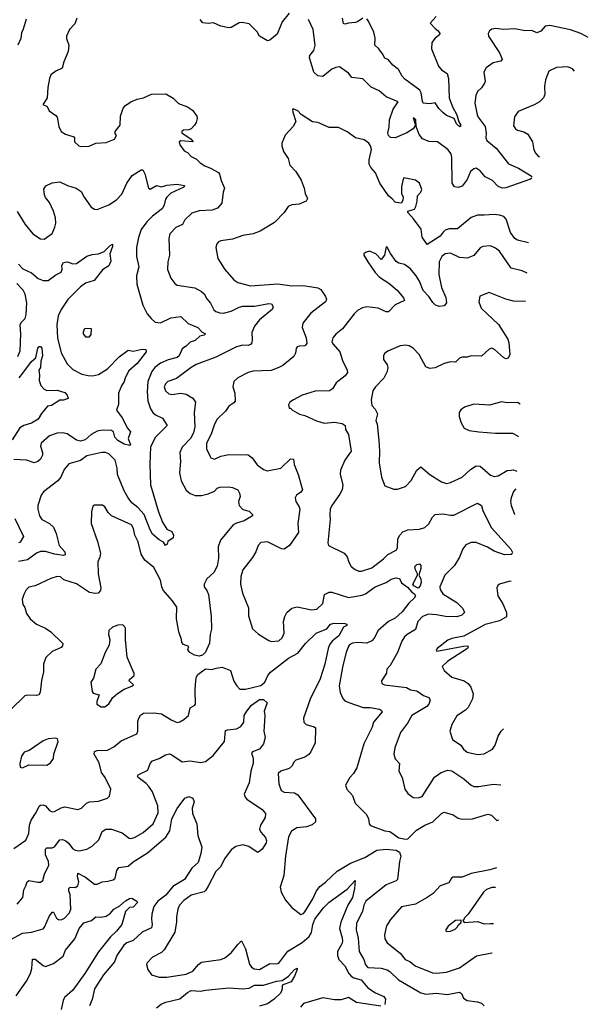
# Model space of a CAD drawing. Extents: x 2056909 to 2160450, y 827444 to 1016825.
# Tile 90 of 256: x 2130534 to 2134944, y 842206 to 849842. Entities that reach past the tile are written whole.
import ezdxf

# ---------------------------------------------------------------- set-up
doc = ezdxf.new("R2010")
doc.units = 0

msp = doc.modelspace()

# ---------------------------------------------------------------- linework, layer by layer
at = {"layer": '0CON10XD'}
for points in [[(2132625, 849893.3), (2132568.9, 849825), (2132529.8, 849730.2), (2132475, 849683.8), (2132455, 849678), (2132395, 849713.8), (2132375, 849746.7), (2132315, 849811.2), (2132260.5, 849820.4), (2132235, 849818.6), (2132175, 849781.5), (2132155, 849778.1), (2132095, 849790.8), (2132038.3, 849818.3), (2131995, 849812), (2131955, 849818.8), (2131933, 849843)], [(2130585.3, 849845), (2130562.1, 849767.9), (2130549.2, 849740.8), (2130542.7, 849695), (2130519.2, 849645)], [(2130976.2, 849855), (2130961.2, 849808.8), (2130921.2, 849765), (2130898, 849715), (2130896.2, 849695), (2130914.1, 849644.1), (2130908.9, 849595), (2130876.9, 849515), (2130864.2, 849465.8), (2130815, 849442.9), (2130775.8, 849414.2), (2130764.4, 849385), (2130751.1, 849315), (2130748, 849235), (2130727.5, 849202.5), (2130713.3, 849183.3), (2130748.3, 849168.3), (2130762.5, 849135), (2130815, 849099.2), (2130825.8, 849085), (2130837.8, 849015), (2130855, 848976), (2130888.8, 848955), (2130953.6, 848933.6), (2130959.4, 848925), (2130959.2, 848895), (2130993.2, 848863.2), (2131005, 848859.2), (2131072.3, 848862.3), (2131125, 848885.8), (2131205, 848890.8), (2131268.8, 848915), (2131286, 848945), (2131275, 848960), (2131274.5, 848975), (2131313.6, 849025), (2131315.5, 849095), (2131337.5, 849155), (2131354.5, 849175.4), (2131395, 849205.6), (2131445, 849225.4), (2131494, 849236), (2131555, 849264.5), (2131667.4, 849267.4), (2131723.6, 849233.6), (2131765, 849191.1), (2131835.6, 849165.6), (2131875, 849141.2), (2131906.7, 849095), (2131910, 849075), (2131903.3, 849045), (2131890, 849025), (2131863.9, 848996.1), (2131847, 848987), (2131804.1, 848985.9), (2131791.2, 848975), (2131792, 848965), (2131863.8, 848915), (2131880, 848895), (2131785, 848902), (2131771.2, 848895), (2131775, 848872.5), (2131810, 848825), (2131835, 848811.2), (2131865, 848782), (2131905, 848760), (2131932.9, 848732.9), (2131968.6, 848708.6), (2132015, 848691.9), (2132075, 848658.1), (2132084.7, 848644.7), (2132095.3, 848595.3), (2132123.1, 848535), (2132112.9, 848505), (2132100.9, 848419.1), (2132069.1, 848380.9), (2132026.3, 848363.7), (2131925, 848358.8), (2131867.8, 848342.2), (2131815, 848290), (2131795.7, 848255), (2131745, 848229.4), (2131698.7, 848181.3), (2131690, 848145), (2131695.6, 848015), (2131681.9, 847965), (2131679.4, 847905), (2131706.8, 847836.8), (2131736.2, 847795), (2131755.8, 847784.2), (2131891.7, 847761.7), (2131945, 847734.5), (2131965, 847717.1), (2131986.4, 847676.4), (2132014.4, 847644.4), (2132040.9, 847590.9), (2132055, 847578), (2132085, 847568.6), (2132115, 847567.3), (2132175, 847580.8), (2132236.3, 847613.7), (2132265, 847621.3), (2132355, 847621.1), (2132465, 847640.6), (2132487.6, 847637.6), (2132500.6, 847615), (2132495, 847598), (2132395, 847514.4), (2132355.6, 847465), (2132333.8, 847415), (2132337.9, 847362.1), (2132334.2, 847335), (2132325, 847322), (2132305.6, 847314.4), (2132265, 847317.9), (2132215, 847305.5), (2132055, 847224.6), (2131902.7, 847167.3), (2131864.7, 847145.4), (2131751.1, 847058.9), (2131682.7, 847037.3), (2131665, 847017.5), (2131655.5, 846995), (2131664.1, 846964.1), (2131689.4, 846939.4), (2131715, 846935.5), (2131784.5, 846944.5), (2131825, 846936.7), (2131877.1, 846907.1), (2131896.5, 846875), (2131888.2, 846795), (2131893.5, 846685), (2131882, 846638), (2131858, 846595), (2131793.5, 846526.5), (2131775.6, 846485), (2131781.1, 846415), (2131773.3, 846326.7), (2131785.6, 846265), (2131824.6, 846194.6), (2131855, 846168.6), (2131895, 846151.9), (2131945, 846151.9), (2131995.7, 846164.3), (2132045, 846186.7), (2132065, 846210), (2132086.1, 846216.1), (2132155, 846219.4), (2132185, 846213.3), (2132226.2, 846195), (2132239.5, 846169.6), (2132243.6, 846143.6), (2132231.2, 846105), (2132236.2, 846075), (2132265, 846044.2), (2132315, 846031.1), (2132340, 846005), (2132338.6, 845995), (2132275.7, 845954.4), (2132215, 845938.7), (2132189.4, 845925), (2132091.1, 845805), (2132072.5, 845755), (2132076.9, 845665), (2132065.9, 845604.1), (2132038.5, 845555), (2131986, 845505), (2131964.6, 845465.4), (2131965, 845443.3), (2131986.4, 845416.4), (2131997.5, 845385), (2132018.5, 845215), (2132020.9, 845115), (2132010, 845075), (2132005, 845007.5), (2131974.1, 844935.9), (2131952.5, 844915), (2131925, 844906.7), (2131890, 844915), (2131853.3, 844935), (2131837.5, 844955), (2131845, 844980), (2131805, 844996.7), (2131792.3, 845012.3), (2131788.6, 845035), (2131768, 845095), (2131750.8, 845195), (2131752, 845285), (2131719.2, 845335), (2131647.6, 845417.6), (2131635.6, 845445), (2131626.7, 845495), (2131575, 845594.2), (2131505, 845651.2), (2131475, 845696.2), (2131452.4, 845792.4), (2131426.9, 845845), (2131415.7, 845895.7), (2131400, 845925), (2131245, 845994), (2131219.1, 846019.1), (2131195.6, 846065), (2131175, 846078.1), (2131115, 846077.5), (2131100.7, 846069.3), (2131091.2, 846025), (2131088.5, 845935), (2131138.6, 845795), (2131160, 845705), (2131156, 845675), (2131141.2, 845638.8)], [(2134506.8, 848613.6), (2134495.7, 848604.3), (2134305, 848536.9), (2134275, 848535.5), (2134241.8, 848551.8), (2134201.9, 848595), (2134145, 848624.1), (2134105, 848670.7), (2134075, 848691.2), (2134055, 848686.7), (2134031.4, 848665), (2134005, 848604), (2133965, 848550), (2133935, 848540), (2133905, 848546.7), (2133889.2, 848575), (2133886.4, 848775), (2133880.6, 848800.6), (2133855.3, 848835.3), (2133775.4, 848895.4), (2133706.8, 848896.8), (2133657.9, 848917.9), (2133632.8, 848952.8), (2133608.8, 849015), (2133606.5, 849065), (2133585, 849080), (2133603.3, 849025), (2133584.6, 848995.4), (2133535.3, 848964.7), (2133445.6, 848925.6), (2133408.9, 848928.9), (2133394.8, 848944.8), (2133390, 848965), (2133400.6, 849009.4), (2133403.3, 849065), (2133431.3, 849148.7), (2133470, 849205), (2133375, 849242.9), (2133320.9, 849290.9), (2133258.9, 849318.9), (2133195, 849382.5), (2133111.2, 849395), (2133085, 849428), (2133015, 849476), (2132985, 849472), (2132955, 849457.5), (2132885, 849401.2), (2132845, 849406.7), (2132816.2, 849435), (2132794.2, 849505), (2132782, 849545), (2132784, 849565), (2132816.3, 849603.7), (2132825.7, 849645.7), (2132810.8, 849765), (2132775, 849842.5)], [(2133195, 849852.9), (2133155, 849825.5), (2133135, 849819.1), (2133085, 849815.7), (2133055, 849806.7), (2133045, 849812.5), (2133038.1, 849855)], [(2133765, 849867.5), (2133717.5, 849815), (2133756.2, 849775), (2133780, 849755), (2133791.2, 849735), (2133788.8, 849725), (2133755, 849700), (2133730, 849665), (2133728.1, 849615), (2133781.7, 849481.7), (2133804.2, 849454.2), (2133848.8, 849425), (2133858.8, 849385), (2133865.6, 849235), (2133890, 849165), (2133923.8, 849105), (2133940.2, 849050.2), (2133954.2, 849025), (2133948.6, 849011.4), (2133920.6, 849035), (2133904, 849075), (2133845, 849098), (2133815, 849121.4), (2133785, 849152.9), (2133755, 849198.6), (2133715, 849189.5), (2133663.8, 849195), (2133657.2, 849207.2), (2133648.2, 849275), (2133636.8, 849295), (2133521.7, 849381.7), (2133500.5, 849405), (2133472.1, 849455), (2133428.6, 849488.6), (2133395, 849530.5), (2133365, 849544.4), (2133347.7, 849577.8), (2133318.1, 849615), (2133287.5, 849645), (2133292.1, 849697.9), (2133281.8, 849745), (2133240.3, 849830.3), (2133225, 849850)], [(2134944, 849703), (2134925, 849713.8), (2134885, 849735.4), (2134805, 849764.6), (2134645, 849796.7), (2134609.4, 849790.6), (2134575, 849753.3), (2134545, 849741.2), (2134505, 849757.1), (2134455, 849756.9), (2134375, 849770), (2134286.8, 849766.8), (2134225.8, 849774.2), (2134195, 849768), (2134176.7, 849755), (2134166.7, 849735), (2134170.8, 849715), (2134255.5, 849585.4), (2134276.9, 849535), (2134265, 849520), (2134205, 849508.5), (2134151.5, 849468.6), (2134134.6, 849435), (2134143.1, 849365), (2134139.7, 849350.3), (2134115, 849314), (2134085, 849286), (2134070.6, 849255), (2134064.5, 849194.5), (2134081.4, 849105), (2134090, 849085), (2134143.1, 849015), (2134152.3, 848962.3), (2134149.7, 848925), (2134156.4, 848906.4), (2134228.1, 848845), (2134324, 848725), (2134401.9, 848691.9), (2134507.4, 848625.5)], [(2134837.4, 849442.7), (2134820.8, 849460.8), (2134783.9, 849476.1), (2134698.3, 849471.7), (2134638.3, 849441.7), (2134612.9, 849375), (2134604.3, 849325), (2134607, 849263), (2134596, 849235), (2134564.3, 849205.7), (2134525, 849181.2), (2134400.3, 849129.7), (2134371.2, 849088.8), (2134365, 849020), (2134380, 848995), (2134394.5, 848984.5), (2134445, 848972.9), (2134476.2, 848955), (2134511.4, 848895), (2134522.4, 848832.4), (2134536, 848805), (2134555, 848784.3), (2134565.9, 848779.2)], [(2134480.9, 848111.2), (2134395, 848133.5), (2134375, 848145.5), (2134341.2, 848191.2), (2134307.9, 848295), (2134289.2, 848315), (2134255, 848326.9), (2134215, 848330.9), (2134135.4, 848325.4), (2134085, 848327.1), (2134035, 848308.5), (2133929.7, 848220.3), (2133865, 848219.7), (2133835, 848208.9), (2133817.5, 848195), (2133795, 848162.2), (2133695, 848098.8), (2133654.6, 848154.6), (2133648.8, 848218.8), (2133588.8, 848298.8), (2133543, 848347), (2133544, 848356), (2133595, 848373.8), (2133605.7, 848394.3), (2133617.1, 848435), (2133618.6, 848475), (2133644.3, 848505), (2133652.5, 848525), (2133634, 848575), (2133605, 848598.6), (2133514.4, 848615.6), (2133504.4, 848595.6), (2133494.5, 848545.5), (2133494.4, 848495), (2133508, 848465), (2133506.7, 848445), (2133495, 848420), (2133455, 848423.3), (2133445, 848426.7), (2133423.9, 848453.9), (2133395, 848476.7), (2133327.8, 848575), (2133293.7, 848653.7), (2133256.3, 848696.3), (2133245, 848722.5), (2133243.7, 848756.3), (2133261.9, 848835), (2133256, 848865), (2133242.5, 848885), (2133205, 848911.2), (2133137.5, 848925), (2133075, 848971.2), (2133007.5, 849005), (2132935, 849006), (2132845, 849044.2), (2132805, 849048.8), (2132717.5, 849107.5), (2132690, 849135), (2132655, 849150), (2132650, 849145), (2132653.3, 849125), (2132676.4, 849053.6), (2132655, 849012.5), (2132594.2, 848945.8), (2132566, 848885), (2132565.8, 848865), (2132580.3, 848820.3), (2132615.9, 848765.9), (2132628, 848715), (2132676, 848665), (2132717.7, 848597.7), (2132741.1, 848535), (2132747.1, 848495), (2132765.7, 848455.7), (2132755, 848433.8), (2132701.7, 848411.7), (2132645, 848406), (2132615, 848392.5), (2132585, 848346), (2132509.6, 848270.4), (2132397.9, 848202.1), (2132345, 848182), (2132265, 848168.6), (2132185, 848139.2), (2132095, 848128), (2132075, 848118.8), (2132063.8, 848105), (2132056.2, 848075), (2132069.5, 847989.6), (2132124, 847905), (2132194.3, 847824.3), (2132225, 847802.9), (2132325, 847778.2), (2132535, 847793.5), (2132645, 847778.6), (2132730.6, 847780.6), (2132800.8, 847770.8), (2132845, 847763.3), (2132870.7, 847750.7), (2132906.7, 847695), (2132913.3, 847675), (2132906.7, 847655), (2132790.8, 847565), (2132730.7, 847489.3), (2132724.4, 847455), (2132754.5, 847375), (2132759.7, 847330.3), (2132745, 847312.5), (2132705, 847310.8), (2132686, 847304), (2132678.8, 847291.2), (2132674, 847255), (2132659.7, 847230.3), (2132575, 847161.1), (2132544.3, 847144.3), (2132485, 847122.5), (2132344.5, 847115.5), (2132305, 847107.1), (2132225, 847064), (2132193.8, 847035), (2132188, 846995), (2132201.4, 846945), (2132205, 846883.3), (2132195, 846870), (2132155.4, 846844.6), (2132129.2, 846805), (2132065, 846744), (2132044.5, 846705), (2132022.5, 846635), (2131981.9, 846555), (2131983.1, 846515), (2132010, 846455), (2132017.5, 846445), (2132045, 846434), (2132095, 846457.5), (2132155, 846470), (2132305, 846468.6), (2132337.1, 846445), (2132375, 846390), (2132425, 846352.9), (2132453.5, 846343.5), (2132560, 846365), (2132635, 846436), (2132656.7, 846435), (2132663, 846393), (2132693.9, 846313.9), (2132727.1, 846195), (2132715, 846177.5), (2132680.8, 846155), (2132671.4, 846135), (2132675.6, 846105.6), (2132701.9, 846065), (2132707.8, 846045), (2132691.1, 845935), (2132697.1, 845865), (2132625.7, 845765), (2132585, 845735.7), (2132565, 845739.4), (2132455, 845793.3), (2132405, 845788), (2132384, 845765), (2132364.4, 845715), (2132338.8, 845671.2), (2132265.7, 845575), (2132248.6, 845525), (2132245.8, 845465), (2132262.9, 845395), (2132309.7, 845279.7), (2132308, 845218), (2132339.2, 845119.2), (2132385.9, 845075.9), (2132465, 845026.7), (2132485, 845020), (2132545, 845023.8), (2132570.5, 845049.6), (2132584, 845085), (2132580, 845175), (2132590, 845215), (2132605.5, 845244.5), (2132645, 845279.2), (2132685, 845290), (2132796.7, 845266.7), (2132839.7, 845270.3), (2132886.3, 845313.7), (2132899.2, 845385), (2132935, 845401.9), (2132955, 845401.9), (2133085, 845360.5), (2133189.7, 845379.7), (2133215, 845390.8), (2133290.8, 845445), (2133375, 845478.7), (2133415, 845503.6), (2133455, 845514.2), (2133479.3, 845509.3), (2133495.6, 845475), (2133540.5, 845440.5), (2133575, 845401.4), (2133595, 845390), (2133602.5, 845375), (2133594.3, 845355), (2133552.6, 845317.4), (2133499.5, 845250.4), (2133445, 845201.1), (2133395, 845174.1), (2133314.2, 845105.8), (2133284.1, 845045.9), (2133265, 845025.5), (2133225, 845007.5), (2133155, 845010.9), (2133115, 845006), (2133095, 844996.2), (2133085, 844982.9), (2133065.4, 844935), (2133039.6, 844835), (2133011.9, 844675), (2133018.6, 844625), (2133038.9, 844578.9), (2133055, 844560.6), (2133086, 844546), (2133197.2, 844507.2), (2133253.1, 844506.9), (2133324.5, 844494.5), (2133341.2, 844485), (2133344.2, 844475), (2133278.6, 844395), (2133267.5, 844355), (2133203.5, 844225), (2133148.7, 844041.3), (2133124, 843995), (2133093.8, 843965), (2133060, 843905), (2133070, 843875), (2133116, 843825), (2133136.7, 843765), (2133221.7, 843681.7), (2133238.3, 843648.3), (2133243.3, 843605), (2133253.9, 843593.9), (2133365, 843550.8), (2133405.6, 843545.6), (2133475, 843497.5), (2133525, 843485.7), (2133545, 843490.8), (2133612.2, 843557.8), (2133677.1, 843595), (2133738.3, 843621.7), (2133805, 843686), (2133825, 843696.2), (2133895, 843676.2), (2133935, 843650), (2133965, 843642.5), (2134045, 843645.8), (2134165, 843681.4), (2134194.1, 843674.1), (2134235, 843632.5), (2134250.4, 843636.6)], [(2130515.3, 848355.4), (2130575.6, 848255), (2130635, 848181.4), (2130695, 848142.5), (2130725, 848140.8), (2130785.6, 848185), (2130807.4, 848232.6), (2130813.5, 848265), (2130811.1, 848305), (2130796.2, 848356.2), (2130765.8, 848425), (2130733.4, 848463.4), (2130726, 848485), (2130721.7, 848528.3), (2130736.4, 848553.6), (2130785, 848577.5), (2130845, 848583.8), (2130905, 848555.8), (2130972.5, 848535), (2131010.3, 848510.3), (2131034.5, 848464.5), (2131089.3, 848389.3), (2131115, 848372.5), (2131135, 848370.6), (2131225, 848406.7), (2131285.7, 848445), (2131325, 848488), (2131365, 848573.8), (2131405.9, 848634.1), (2131475, 848676.7), (2131488.3, 848678.3), (2131505, 848647.5), (2131533.3, 848535), (2131545, 848526.7), (2131594, 848556), (2131634.1, 848545.9), (2131675, 848558.1), (2131755, 848567.3), (2131812, 848555), (2131807.6, 848542.4), (2131705, 848495.5), (2131674.5, 848465), (2131665, 848451.2), (2131655.4, 848405), (2131641.7, 848378.3), (2131565, 848318.2), (2131521.2, 848275), (2131475.5, 848215), (2131455, 848152.5), (2131440.6, 848075), (2131440.9, 848005), (2131457.3, 847925), (2131440.4, 847855), (2131442.2, 847792.2), (2131488.3, 847628.3), (2131522.2, 847562.2), (2131554.3, 847525), (2131585, 847495.6), (2131625, 847492.3), (2131705, 847530.4), (2131785, 847541.5), (2131840.9, 847485), (2131915, 847455.3), (2131949.7, 847419.7), (2131973.8, 847405), (2131965, 847396.2), (2131931.9, 847388.1), (2131895, 847354), (2131855, 847341.2), (2131828.3, 847311.7), (2131795, 847288.6), (2131769.7, 847235), (2131755, 847221.1), (2131685, 847205.4), (2131625, 847177.5), (2131580.9, 847145), (2131558.2, 847115), (2131527.3, 847035), (2131522.7, 846955), (2131526.7, 846885), (2131549.4, 846825), (2131566.7, 846796.7), (2131586.9, 846776.9), (2131640.9, 846750.9), (2131678.6, 846695), (2131588.1, 846605), (2131549.3, 846530.7), (2131542.5, 846395), (2131547.5, 846235), (2131610.4, 846025), (2131641.9, 845945), (2131675, 845891.2), (2131713.1, 845873.1), (2131728, 845845), (2131723.8, 845825), (2131682.5, 845795), (2131678, 845775), (2131665, 845764), (2131650, 845790), (2131615, 845807.1), (2131565, 845852.2), (2131545, 845885.8), (2131498.8, 846005), (2131449.5, 846059.5), (2131405, 846094.3), (2131375.2, 846135), (2131345, 846187.3), (2131292.3, 846315), (2131289.7, 846365), (2131274.4, 846425), (2131225, 846475.8), (2131200, 846485), (2131170, 846485), (2131055, 846459.2), (2131005, 846424.4), (2130915, 846396.9), (2130880, 846355), (2130853.1, 846295), (2130830, 846265), (2130718.7, 846181.3), (2130700, 846155), (2130674.3, 846075), (2130674.4, 846045), (2130687.5, 845995), (2130707, 845967), (2130765.3, 845935.3), (2130796.6, 845906.6), (2130816.2, 845856.2), (2130839.1, 845765), (2130884.2, 845715), (2130886.9, 845693.1), (2130875, 845688.1), (2130805, 845696.1), (2130735, 845717.7), (2130695, 845717.3), (2130665.2, 845704.8), (2130595, 845654), (2130525, 845639.6)], [(2130525.7, 847945.7), (2130558.7, 847908.7), (2130625, 847879.4), (2130676.2, 847835), (2130715, 847820.6), (2130755, 847818.6), (2130815.4, 847864.6), (2130856.7, 847885), (2130863.8, 847905), (2130862, 847935), (2130875, 847958.8), (2130905, 847964), (2130945, 847950), (2130975, 847951.4), (2131055, 848008.1), (2131095, 848020.6), (2131145, 848025.8), (2131190, 848045), (2131235, 848091.2), (2131255, 848102.5), (2131255, 848082.5), (2131233.3, 848025), (2131240.9, 847969.1), (2131225.6, 847934.4), (2131176.8, 847903.2), (2131110.5, 847819.6), (2131045, 847800), (2131005, 847770.8), (2130908.1, 847671.9), (2130854.7, 847595), (2130831.9, 847545), (2130822.3, 847475), (2130827.2, 847375), (2130855, 847257.5), (2130902.6, 847172.6), (2130945, 847130), (2131015, 847093.8), (2131065, 847081.8), (2131099.1, 847080.9), (2131145, 847090.8), (2131215, 847133.8), (2131305, 847227.5), (2131375, 847278), (2131415, 847271.4), (2131485, 847287.1), (2131513.3, 847283.3), (2131513.8, 847265), (2131444.4, 847175), (2131381.1, 847118.9), (2131352.9, 847065), (2131344.5, 847035), (2131322.3, 847002.3), (2131299.5, 846945), (2131301.4, 846858.6), (2131286, 846815), (2131327.8, 846755), (2131369.4, 846675), (2131394.3, 846645), (2131374.6, 846595), (2131393.3, 846545), (2131389.5, 846540.4), (2131345, 846549.5), (2131295, 846579.2), (2131272.9, 846605), (2131260.4, 846645), (2131245, 846656.7), (2131175, 846658.5), (2131135, 846650.2), (2131087.5, 846625), (2131041.2, 846585), (2131005, 846573.4), (2130975, 846581.8), (2130901.1, 846631.1), (2130865, 846638), (2130825.4, 846635.4), (2130765, 846615.4), (2130701.2, 846558.8), (2130696.5, 846535), (2130710.9, 846485), (2130710.5, 846465), (2130695.7, 846435), (2130673.8, 846415), (2130645, 846405.6), (2130586.9, 846426.9), (2130487.6, 846432.4)], [(2134468.8, 847876.4), (2134430, 847895), (2134346.2, 847916.2), (2134255, 848046.9), (2134225, 848070), (2134185, 848087.5), (2134125, 848083.8), (2134105, 848073.8), (2134055, 848014.4), (2134005, 847992.9), (2133945, 847998.1), (2133875, 848032.2), (2133835, 848026.2), (2133807.8, 848005), (2133787.7, 847965), (2133785.8, 847865), (2133804.1, 847765), (2133838.8, 847688.8), (2133844.7, 847645.3), (2133826.6, 847623.4), (2133788.1, 847618.1), (2133758.8, 847628.8), (2133737.7, 847647.7), (2133705.9, 847695), (2133662.9, 847742.9), (2133635.4, 847815), (2133610, 847855), (2133565, 847910), (2133517.5, 847942.5), (2133474.2, 847954.2), (2133455, 847966.2), (2133409.1, 848029.1), (2133385, 848076.7), (2133375, 848080), (2133363.3, 848015), (2133337.5, 847982.5), (2133295, 848027.5), (2133246.4, 848046.4), (2133215, 848036.7), (2133203.9, 848026.1), (2133203.3, 848015), (2133233.4, 847963.4), (2133290.9, 847880.9), (2133325.7, 847845.7), (2133397.9, 847797.9), (2133462.5, 847745), (2133510, 847685), (2133517.5, 847665), (2133445, 847630), (2133394.2, 847575.8), (2133375, 847576), (2133315, 847604.4), (2133225, 847615.5), (2133191.8, 847608.2), (2133155, 847585.7), (2133128, 847562), (2133038.6, 847445), (2132985, 847404), (2132962, 847375), (2132956, 847345), (2132964, 847325), (2133017.5, 847265), (2133038, 847198), (2133074.4, 847125), (2133075.8, 847105), (2133058.9, 847081.1), (2132988.8, 847025), (2132959.7, 846980.3), (2132935.6, 846964.4), (2132825, 846960.8), (2132725, 846931.2), (2132657.5, 846895), (2132630, 846875), (2132620, 846855), (2132625, 846830), (2132635, 846830), (2132650, 846815), (2132705, 846783.3), (2132745, 846773.8), (2132835, 846731.2), (2132895, 846712.5), (2132975, 846722), (2133035, 846710), (2133059.2, 846695), (2133061.4, 846665), (2133082.9, 846625), (2133104.5, 846495), (2133055.6, 846425), (2133021.7, 846348.3), (2133019.2, 846315), (2133040, 846235), (2133035.6, 846195), (2133018, 846162), (2132954.4, 846075.6), (2132942.5, 846045), (2132938.1, 846005), (2132941.4, 845965), (2132924, 845785), (2132930, 845765), (2133051.2, 845705), (2133075, 845676.2), (2133085.8, 845635), (2133105, 845602), (2133135, 845577.1), (2133165, 845565.7), (2133184.3, 845565.7), (2133265, 845590.6), (2133355, 845660.8), (2133388, 845695), (2133455, 845729.2), (2133463.3, 845746.7), (2133465.6, 845815), (2133481.4, 845845), (2133505, 845871.4), (2133545, 845886.7), (2133635, 845890.6), (2133675, 845904), (2133707.3, 845932.7), (2133735.7, 845985), (2133755, 846006), (2133815, 846009.6), (2133875, 845998.5), (2133900.2, 845999.8), (2134085, 846091.4), (2134116.2, 846075), (2134127.1, 846035), (2134190.8, 845905), (2134344, 845735), (2134357.2, 845710.3)], [(2130520.5, 847229.5), (2130537.1, 847275), (2130544.1, 847405), (2130536.4, 847475), (2130545.6, 847495), (2130575.9, 847524.1), (2130584.6, 847555), (2130588.5, 847645), (2130575.7, 847714.3), (2130560.4, 847745), (2130513.1, 847795)], [(2134457.4, 847655.8), (2134455, 847657.5), (2134365, 847660), (2134305, 847675.8), (2134175, 847726), (2134102.3, 847697.7), (2134093.8, 847655), (2134114, 847605), (2134247.2, 847477.2), (2134318.6, 847365), (2134327.5, 847335), (2134334.3, 847245), (2134323, 847217), (2134305, 847213.1), (2134285, 847222.5), (2134216.2, 847285), (2134195, 847293.8), (2134175, 847286.7), (2134115, 847233.8), (2134035, 847234), (2134005, 847224.2), (2133965, 847223.8), (2133945, 847216.2), (2133915, 847186.2), (2133875, 847187.5), (2133825, 847175.8), (2133755, 847142.9), (2133715, 847136), (2133685, 847150), (2133633.3, 847245), (2133586.7, 847295), (2133555, 847312), (2133525, 847318), (2133485, 847314), (2133395, 847274), (2133366.7, 847255), (2133355, 847237.5), (2133356.1, 847206.1), (2133383.8, 847165), (2133388.8, 847145), (2133384, 847115), (2133358.8, 847061.2), (2133294.1, 846995.9), (2133271.9, 846965), (2133259.5, 846895), (2133265, 846850), (2133290.8, 846820.8), (2133308.5, 846785), (2133296, 846735), (2133307.5, 846705), (2133318.3, 846578.3), (2133324.4, 846495), (2133321.4, 846405), (2133340.8, 846295), (2133367, 846227), (2133435, 846202), (2133465, 846202.5), (2133525, 846223.1), (2133570.7, 846269.3), (2133615, 846348.8), (2133645, 846373.8), (2133715.4, 846315.4), (2133805, 846259.2), (2133845, 846246), (2133875, 846252), (2133964.5, 846295.4), (2134030.8, 846355), (2134075, 846382.5), (2134105, 846379.2), (2134145, 846345.7), (2134185, 846310.6), (2134215, 846298.9), (2134245, 846303.8), (2134315, 846345.5), (2134345, 846349.5), (2134365, 846350), (2134389.7, 846341.4)], [(2131075, 847382.5), (2131089.3, 847400.7), (2131090, 847445), (2131045, 847447.5), (2131035, 847442.5), (2131025, 847420), (2131026.2, 847405), (2131045, 847383.3), (2131075, 847382.5)], [(2130529.8, 847065), (2130559.1, 847100.9), (2130625, 847190.4), (2130659.6, 847220.4), (2130674.6, 847295.4), (2130685, 847308), (2130695, 847307.5), (2130705.5, 847295), (2130711.1, 847235), (2130699.2, 847195), (2130696.2, 847145), (2130682.5, 847125), (2130688, 847085), (2130683.8, 847045), (2130698, 847005), (2130725, 846975.7), (2130745, 846967.5), (2130825, 846969.4), (2130885, 846950), (2130901.2, 846931.2), (2130910, 846905), (2130875, 846891.5), (2130845, 846892), (2130780.4, 846849.6), (2130750, 846845), (2130702.7, 846787.3), (2130676.7, 846745), (2130625, 846714.2), (2130565, 846694.2), (2130535, 846677.5), (2130476.6, 846583.4)], [(2134416.4, 846859.2), (2134395, 846874.2), (2134315, 846871.9), (2134271.7, 846878.3), (2134177.7, 846852.3), (2134140, 846855), (2134055, 846860.8), (2133985, 846838), (2133954.3, 846815.7), (2133943.3, 846795), (2133942.5, 846765), (2133957.5, 846715), (2133980, 846675), (2134020, 846655), (2134095, 846645.8), (2134225, 846635.7), (2134355, 846636.2), (2134394.2, 846614.2), (2134403.3, 846606)], [(2134382.7, 846205), (2134365, 846184.4), (2134346.4, 846133.6), (2134341.5, 846105), (2134345.4, 846075.4), (2134372.4, 846006.1), (2134372.4, 846005)], [(2130495.4, 845975), (2130564, 845835), (2130538.8, 845791.2), (2130525, 845786)], [(2134356.8, 845702.7), (2134345.5, 845694.5), (2134295, 845692.2), (2134215, 845721.6), (2134161.7, 845751.7), (2134075, 845788), (2134035, 845786.4), (2133995, 845768.9), (2133970.4, 845739.6), (2133944.7, 845675), (2133905, 845609.6), (2133830.8, 845535), (2133791.6, 845445), (2133795, 845422), (2133815, 845390.6), (2133925, 845323.1), (2133970.8, 845275), (2133982.5, 845245), (2133964, 845225), (2133925, 845210.8), (2133836.5, 845213.5), (2133766.2, 845226.2), (2133705, 845232.5), (2133657, 845213), (2133621.8, 845175), (2133605, 845112.5), (2133540, 845075), (2133517.5, 845055), (2133498.3, 845021.7), (2133464.3, 844935), (2133407, 844833), (2133381.2, 844805), (2133380, 844775), (2133340, 844715), (2133343.8, 844695), (2133362.5, 844685), (2133533, 844663), (2133564.6, 844644.6), (2133615, 844636.5), (2133665, 844602.2), (2133706.2, 844585), (2133717.8, 844567.8), (2133707.8, 844535), (2133690.6, 844515), (2133575.2, 844444.8), (2133542.3, 844387.7), (2133486.9, 844313.1), (2133443.3, 844195), (2133436.7, 844145), (2133445, 844111.2), (2133479.2, 844075), (2133474.3, 844015), (2133499.2, 843965), (2133520, 843875), (2133545, 843841.2), (2133585, 843810), (2133625, 843806.2), (2133655, 843818.8), (2133751.7, 843968.3), (2133803.8, 844005), (2133855, 844021.8), (2133886.4, 844016.4), (2133979.2, 843955), (2134034.5, 843904.5), (2134055, 843895.7), (2134095, 843895.6), (2134205, 843913.1), (2134264.4, 843908.5)], [(2131141.2, 845638.8), (2131143.3, 845545), (2131162.9, 845435), (2131160, 845415), (2131143.3, 845395), (2131118.9, 845391.1), (2131075, 845400.5), (2130975, 845468.2), (2130877.1, 845497.1), (2130851.7, 845521.7), (2130825, 845523.8), (2130775, 845508), (2130655, 845452.5), (2130605, 845440), (2130585, 845421.2), (2130565.8, 845385), (2130554.3, 845345), (2130557.7, 845307.7), (2130575, 845282.5), (2130587, 845237), (2130614, 845195), (2130663.4, 845153.4), (2130735, 845123.1), (2130775, 845095.6), (2130867.5, 845005), (2130866, 844985), (2130856.4, 844973.6), (2130785, 844942.5), (2130737.5, 844895), (2130718, 844845), (2130717.5, 844785), (2130702.5, 844717.5), (2130692.5, 844625), (2130683.3, 844606.7), (2130665, 844600), (2130595.3, 844604.6), (2130572.6, 844597.4), (2130465, 844493.1)], [(2133625, 845432.5), (2133591.7, 845451.7), (2133582.5, 845465), (2133620, 845535), (2133620, 845545), (2133602.5, 845575), (2133598.3, 845601.7), (2133615, 845616.7), (2133635, 845622.5), (2133645, 845610), (2133645.9, 845585.9), (2133630, 845535), (2133645.7, 845505.7), (2133648.8, 845478.8), (2133639.7, 845450.3), (2133625, 845432.5)], [(2134345.6, 845486.1), (2134335, 845486.7), (2134254.5, 845465.5), (2134242, 845455), (2134234, 845435), (2134242, 845375), (2134282.1, 845312.1), (2134308.5, 845245), (2134309.8, 845210.2), (2134255, 845180.4), (2134145, 845151.5), (2133978.8, 845061.2), (2133885, 845041.9), (2133855, 845029.4), (2133772, 844965), (2133763.8, 844955), (2133770, 844945), (2133976.1, 844983.9), (2134010, 844985), (2134012.5, 844975), (2134006.2, 844965), (2133853.7, 844866.3), (2133810, 844825), (2133825, 844796), (2133885, 844742.5), (2133980, 844715), (2134012.5, 844695), (2134033.1, 844665), (2134051.1, 844615), (2134046.5, 844575), (2134011.8, 844508.2), (2133991.8, 844488.2), (2133925, 844444), (2133884.3, 844375), (2133869.2, 844325), (2133889.5, 844259.6), (2133955, 844216.2), (2133975.4, 844185.4), (2134005, 844161.9), (2134083.5, 844143.5), (2134135, 844147.5), (2134200.8, 844185), (2134221.4, 844215), (2134245.5, 844285), (2134268.1, 844325), (2134286.8, 844343.7)], [(2130487.5, 843415), (2130580.7, 843479.3), (2130605, 843530), (2130610.9, 843595), (2130622.8, 843635), (2130662.9, 843695), (2130685, 843743.8), (2130695, 843751.2), (2130715, 843754), (2130735, 843746), (2130765, 843709.2), (2130785, 843699.4), (2130805, 843702.2), (2130855, 843730.6), (2130885, 843736.9), (2130985, 843717.1), (2131013.2, 843726.8), (2131052, 843765), (2131075, 843777.1), (2131145, 843780.8), (2131215, 843804), (2131231.7, 843821.7), (2131241.2, 843875), (2131196.7, 843965), (2131169.1, 844005), (2131149.5, 844079.6), (2131111.4, 844145), (2131113.1, 844166.9), (2131134.4, 844175.6), (2131215, 844178), (2131265, 844204), (2131320.8, 844249.2), (2131442.5, 844305), (2131450, 844325), (2131451.2, 844401.2), (2131457.1, 844425), (2131472, 844448), (2131495, 844463.1), (2131575, 844466.7), (2131635, 844458.6), (2131715, 844409.2), (2131755, 844392.5), (2131775, 844395.8), (2131806.2, 844415), (2131842, 844445), (2131855.7, 844504.3), (2131891.2, 844525), (2131897.5, 844535), (2131894.4, 844645), (2131900.3, 844719.7), (2131904.2, 844745), (2131915.9, 844764.1), (2131975, 844808.8), (2132025, 844802), (2132058, 844812), (2132105, 844822), (2132170, 844795), (2132195, 844712.5), (2132218, 844675), (2132241.3, 844651.3), (2132285, 844649.6), (2132405, 844679.7), (2132435, 844704.6), (2132457.6, 844755), (2132478.3, 844781.7), (2132619.1, 844890.9), (2132691, 844929), (2132751.8, 845005), (2132832.9, 845085), (2132915, 845118.5), (2132945, 845153.8), (2132973, 845163), (2133055, 845160), (2133070, 845155), (2133070, 845145), (2133045, 845131.2), (2133008.2, 845065), (2132958.6, 845021.4), (2132937.2, 844992.8), (2132925.9, 844965), (2132899.4, 844845), (2132865, 844730.8), (2132788, 844572), (2132734.2, 844425), (2132738.6, 844395), (2132755, 844377.1), (2132818.5, 844358.5), (2132829.1, 844349.1), (2132826, 844235), (2132793.1, 844165), (2132776.4, 844143.6), (2132745, 844122), (2132675, 844098.6), (2132660, 844085), (2132646.2, 844055), (2132625, 844036), (2132560, 844015), (2132538.8, 843995), (2132543.8, 843915), (2132561.2, 843865), (2132585, 843851.4), (2132665, 843845.6), (2132691.1, 843831.1), (2132828.8, 843645), (2132827.7, 843622.3), (2132802.7, 843597.3), (2132757.1, 843582.9), (2132683.3, 843575), (2132642, 843548), (2132619.2, 843505), (2132594.6, 843355), (2132581.5, 843205), (2132554.4, 843115), (2132561.4, 843075), (2132595.7, 843015), (2132645, 842956), (2132713.6, 842903.6), (2132735, 842911.2), (2132745, 842923.8), (2132806.5, 843025), (2132835.6, 843085), (2132860.8, 843119.3), (2132906.7, 843153.3), (2132995, 843238.5), (2133099.8, 843300.2), (2133210.8, 843345), (2133305, 843402.7), (2133375, 843410), (2133455, 843400.8), (2133478.7, 843385), (2133490.4, 843355), (2133480.7, 843315), (2133465, 843174.5), (2133455, 843163.9), (2133375, 843133.1), (2133219.4, 843005), (2133203.5, 842975), (2133191.8, 842925), (2133145, 842836.2), (2133142.4, 842785), (2133158, 842718), (2133166.2, 842615), (2133201.8, 842555), (2133215, 842511.1), (2133232.8, 842492.8), (2133337.7, 842487.7), (2133384.7, 842474.7), (2133405, 842461.8), (2133470.6, 842395), (2133645, 842294.6), (2133685, 842285.5), (2133765, 842292.1), (2133848.3, 842281.7), (2133945, 842299.4), (2133959.8, 842289.8), (2133976.7, 842255), (2134005, 842235.4), (2134085, 842225.3), (2134116.7, 842215), (2134137.5, 842195)], [(2131195, 844512.5), (2131225, 844536.7), (2131255.6, 844584.4), (2131293.6, 844616.4), (2131345, 844650.8), (2131405, 844673.8), (2131416.7, 844685), (2131383.8, 844715), (2131386.7, 844725), (2131422.5, 844755), (2131423, 844773), (2131368.8, 844898.8), (2131354.1, 845035.9), (2131353.8, 845125), (2131335, 845150), (2131295, 845146.2), (2131255, 845131.2), (2131224.1, 845105.9), (2131222, 845075), (2131234, 845035), (2131228.3, 844991.7), (2131195.8, 844935), (2131162.7, 844847.3), (2131123.3, 844805), (2131106, 844735), (2131086.2, 844705), (2131095, 844632.5), (2131105, 844620), (2131150, 844605), (2131131.2, 844555), (2131133.3, 844535), (2131165, 844513.3), (2131195, 844512.5)], [(2131574.6, 843824.6), (2131563.8, 843853.8), (2131535, 843895.8), (2131515, 843918.1), (2131452, 843965), (2131448, 843975), (2131453.8, 843985), (2131526.9, 844023.1), (2131545.8, 844075), (2131564, 844095), (2131615, 844113.1), (2131665, 844142), (2131695, 844148), (2131715, 844141.4), (2131795, 844087.5), (2131855, 844094), (2131935, 844080.5), (2131975, 844089.6), (2132033.9, 844136.1), (2132121.2, 844245), (2132131.1, 844328.9), (2132145, 844335.7), (2132215, 844341.8), (2132248.4, 844361.6), (2132271.2, 844395), (2132274.6, 844445), (2132295, 844480.6), (2132331.9, 844525), (2132395, 844570.6), (2132425, 844568.8), (2132453.3, 844545), (2132430.5, 844479.6), (2132435.8, 844445), (2132431.2, 844361.2), (2132427.5, 844325), (2132438.6, 844275), (2132424, 844225), (2132395, 844185.7), (2132340, 844165), (2132332, 844155), (2132344.4, 844115), (2132345, 844077.5), (2132327.5, 844015), (2132313.1, 843925), (2132276.2, 843835), (2132281.7, 843811.7), (2132296.1, 843796.1), (2132415, 843717.1), (2132439.2, 843685), (2132437.1, 843655), (2132400.5, 843595), (2132392.9, 843565), (2132405, 843540), (2132439.8, 843499.8), (2132446.9, 843475), (2132445, 843457.5), (2132415, 843410), (2132385, 843386.7), (2132375, 843386.7), (2132310.9, 843430.9), (2132265, 843441.8), (2132211.2, 843428.8), (2132173.1, 843405), (2132123.5, 843335), (2132095, 843276.2), (2132054.3, 843235), (2131995, 843122), (2131978.9, 843091.1), (2131965, 843078.2), (2131865, 843051.9), (2131808.3, 843011.7), (2131774, 842976), (2131760, 842945), (2131749.1, 842885), (2131749.5, 842845), (2131737.1, 842765), (2131655, 842627.5), (2131632.8, 842607.2), (2131565, 842571.2), (2131521.2, 842525), (2131516.7, 842515), (2131526.7, 842475), (2131555, 842433.8), (2131615, 842415.8), (2131675, 842416.9), (2131825, 842440), (2131877, 842463), (2131920.6, 842515), (2131945, 842532.7), (2132095, 842554.2), (2132125, 842567.1), (2132174.1, 842605.9), (2132225, 842670.8), (2132255, 842697.5), (2132285, 842636.7), (2132316.7, 842516.7), (2132330.6, 842495), (2132351.7, 842481.7), (2132395, 842475.9), (2132475, 842523.2), (2132525, 842520.9), (2132545, 842526.1), (2132612.5, 842617.5), (2132725.4, 842685), (2132778.2, 842731.8), (2132796.7, 842763.3), (2132807.9, 842825), (2132824, 842866), (2132890.9, 842955), (2132935, 842999.1), (2133075, 843100.4), (2133135, 843166.7), (2133131.2, 843105), (2133116.1, 843035), (2133078.5, 842975), (2133024.3, 842844.3), (2133013.2, 842793.2), (2133035, 842722.5), (2133037.3, 842695), (2133033.5, 842675), (2132999.6, 842615), (2132999.6, 842585), (2133010.4, 842555), (2133055, 842505.8), (2133086.2, 842446.2), (2133105.4, 842425.4), (2133125, 842412.7), (2133181.8, 842395), (2133235, 842333.1), (2133294.2, 842294.2), (2133356.9, 842266.9), (2133371.2, 842245), (2133366.2, 842205)], [(2130555, 844041.2), (2130605, 844062.5), (2130745, 844060.8), (2130771.7, 844078.3), (2130796.4, 844113.6), (2130800, 844145), (2130832.5, 844245), (2130827.5, 844265), (2130815, 844270), (2130755, 844266.2), (2130715, 844248.8), (2130607.5, 844175), (2130568.8, 844161.2), (2130548.3, 844131.7), (2130536, 844075), (2130537.5, 844045), (2130555, 844041.2)], [(2130465, 842708.2), (2130555, 842757.8), (2130625, 842765.5), (2130715, 842792), (2130725.6, 842804.4), (2130762.2, 842887.8), (2130785, 842920), (2130795, 842921.2), (2130820, 842875), (2130835, 842863.1), (2130855, 842860.6), (2130882, 842875), (2130920, 842915), (2130931.4, 842945), (2130926.2, 843055), (2130914.5, 843085.5), (2130914.5, 843105), (2130926.4, 843113.6), (2130965, 843111.9), (2130985.6, 843125), (2130993.3, 843155), (2130981.1, 843195), (2130985, 843223.3), (2131045, 843191.5), (2131115, 843138.6), (2131135, 843138.1), (2131172.5, 843155), (2131218.6, 843161.4), (2131257.9, 843172.1), (2131275.5, 843184.5), (2131288.5, 843245), (2131303.9, 843266.1), (2131375, 843276.7), (2131415, 843310.4), (2131525, 843380), (2131668.7, 843501.3), (2131697.7, 843552.3), (2131714.8, 843645), (2131755, 843724.6), (2131815, 843804.6), (2131845, 843816.8), (2131877.5, 843805), (2131886.4, 843776.4), (2131872.5, 843727.5), (2131874.2, 843685), (2131907.5, 843605), (2131916.7, 843515), (2131945.8, 843425.8), (2131940, 843375), (2131917.5, 843305), (2131868.9, 843261.1), (2131811.1, 843175), (2131720.5, 843119.5), (2131667.6, 843052.4), (2131604.7, 843005), (2131575.4, 842965), (2131560, 842905), (2131556.7, 842866.7), (2131561.8, 842825), (2131555, 842799.2), (2131483.4, 842766.6), (2131415, 842701.8), (2131365, 842682.3), (2131340.5, 842665), (2131286.2, 842585), (2131269.5, 842535), (2131183.3, 842435), (2131113.1, 842325), (2131096.4, 842243.6), (2131074.5, 842195.5)], [(2130515, 842982.9), (2130558.6, 843035), (2130565.6, 843095), (2130581.1, 843125), (2130593.1, 843156.9), (2130604.5, 843165.4), (2130675, 843152.2), (2130696.3, 843153.7), (2130714.5, 843165.5), (2130726.9, 843215), (2130759.4, 843285), (2130756.5, 843315), (2130734.6, 843365), (2130735, 843410), (2130745, 843419.2), (2130785, 843420), (2130805, 843426.9), (2130845, 843482.2), (2130865, 843484.6), (2130891.4, 843475), (2130913.5, 843455), (2130945, 843410.9), (2130965, 843400.8), (2130995, 843397.3), (2131055, 843408.5), (2131096.2, 843433.8), (2131148.3, 843481.7), (2131173.4, 843546.6), (2131203.3, 843565), (2131245, 843564.4), (2131330, 843535), (2131383.8, 843495), (2131395, 843492.9), (2131425, 843498.6), (2131490.7, 843539.3), (2131568.1, 843605), (2131608, 843692), (2131604.4, 843745), (2131574.6, 843824.6)], [(2134231.2, 843264.9), (2134179.5, 843250.4), (2134035, 843221.2), (2133965, 843193.2), (2133895, 843193.2), (2133883.9, 843185), (2133862.7, 843147.3), (2133795.8, 843125), (2133742, 843065), (2133695, 843033.3), (2133605, 842983.5), (2133495, 842962.5), (2133408.6, 842865), (2133380, 842815), (2133362.9, 842745), (2133365.8, 842715), (2133385, 842684), (2133485, 842602.5), (2133524.3, 842555), (2133559.5, 842539.5), (2133601.2, 842505), (2133735, 842449.5), (2133767.4, 842447.4), (2133845, 842454.7), (2133945, 842490), (2134076.6, 842583.4), (2134195, 842605.4), (2134197.2, 842605.1)], [(2134223.4, 843112.5), (2134195, 843111.4), (2134155, 843095.8), (2134132, 843075), (2134012.5, 842905), (2133980, 842875), (2133978.3, 842861.7), (2133970, 842855), (2133981.7, 842841.7), (2134085, 842847.5), (2134135, 842830), (2134185, 842834.2), (2134209, 842833.6)], [(2130507.7, 842272.3), (2130587.1, 842385), (2130618.7, 842445), (2130628.7, 842485), (2130633, 842557), (2130655, 842556.9), (2130715, 842506.9), (2130735, 842499.4), (2130796.9, 842523.1), (2130870.5, 842579.5), (2130888.9, 842625), (2130960.8, 842715), (2130995, 842794.6), (2131032, 842838), (2131090, 842855), (2131125, 842885.6), (2131165, 842882.2), (2131205, 842890), (2131235, 842910.7), (2131265, 842944.7), (2131310.3, 842969.7), (2131355, 843009.1), (2131385, 843027.2), (2131405, 843029.7), (2131442.5, 843005), (2131446.7, 842995), (2131415, 842960.8), (2131385, 842956), (2131353.8, 842925), (2131326, 842825), (2131285.5, 842774.5), (2131239.5, 842730.5), (2131145.8, 842614.2), (2131039.2, 842445), (2130945, 842315.4), (2130880.9, 842259.1), (2130870, 842235), (2130856.1, 842165)], [(2133845, 842770), (2133875, 842773.3), (2133910.7, 842789.3), (2133927.5, 842805), (2133937, 842823), (2133958.3, 842841.7), (2133958.3, 842858.3), (2133915, 842856.7), (2133857, 842813), (2133840, 842785), (2133840, 842775), (2133845, 842770)], [(2131595, 842179.5), (2131631.5, 842208.6), (2131666.7, 842223.3), (2131775, 842248.9), (2131835, 842297.3), (2131865, 842312.9), (2131935, 842308.2), (2131975, 842317.1), (2132155, 842334.4), (2132265, 842325.8), (2132315, 842332), (2132355.9, 842354.1), (2132425, 842355.5), (2132525, 842384.7), (2132568.5, 842391.4), (2132619.2, 842425), (2132665, 842475.7), (2132685, 842485.8), (2132686.9, 842475), (2132664.2, 842425), (2132640.6, 842379.4), (2132568.8, 842355), (2132570, 842325), (2132558.5, 842295), (2132506.9, 842245), (2132455, 842208.7), (2132395, 842191.9)], [(2133335, 842192.5), (2133145, 842221), (2133085, 842258.2), (2133028.2, 842241.8), (2132975, 842240.1), (2132885, 842255.6), (2132735, 842212.2), (2132711.1, 842185)]]:
    msp.add_lwpolyline(points, dxfattribs=at)

doc.saveas('drawing.dxf')
